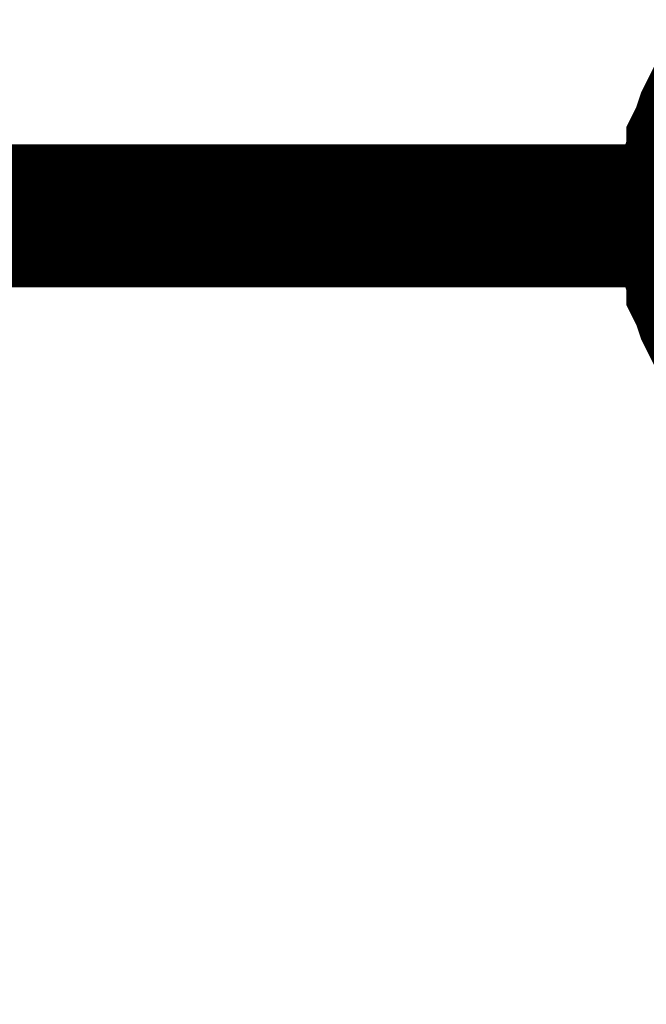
# Model space of a CAD drawing. Header units: inches. Extents: x 0 to 17, y 0 to 11.
# Tile 21 of 48: x 5.875 to 5.9267, y 6.6346 to 6.716. Entities that reach past the tile are written whole.
import ezdxf

# ---------------------------------------------------------------- set-up
doc = ezdxf.new("R2010")
doc.units = ezdxf.units.IN
doc.header["$MEASUREMENT"] = 0
doc.layers.add('Sheet', color=255, linetype='Continuous')

msp = doc.modelspace()

# ---------------------------------------------------------------- linework, layer by layer
at = {"layer": 'Sheet'}
for points in [[(5.930177, 6.699755, 0.0118, 0.0118, 0), (5.930177, 6.700944, 0.0118, 0.0118, 0), (5.930177, 6.701737, 0.0118, 0.0118, 0), (5.930574, 6.702927, 0.0118, 0.0118, 0), (5.930574, 6.70372, 0.0118, 0.0118, 0), (5.93097, 6.704909, 0.0118, 0.0118, 0), (5.93097, 6.705702, 0.0118, 0.0118, 0), (5.931367, 6.706495, 0.0118, 0.0118, 0), (5.931763, 6.707685, 0.0118, 0.0118, 0), (5.93216, 6.708478, 0.0118, 0.0118, 0), (5.932556, 6.70927, 0.0118, 0.0118, 0), (5.932952, 6.710063, 0.0118, 0.0118, 0)], [(5.930177, 6.699755, 0.0118, 0.0118, 0), (5.930177, 6.700944, 0.0118, 0.0118, 0), (5.930177, 6.701737, 0.0118, 0.0118, 0), (5.930574, 6.702927, 0.0118, 0.0118, 0), (5.930574, 6.70372, 0.0118, 0.0118, 0), (5.93097, 6.704909, 0.0118, 0.0118, 0), (5.93097, 6.705702, 0.0118, 0.0118, 0), (5.931367, 6.706495, 0.0118, 0.0118, 0), (5.931763, 6.707685, 0.0118, 0.0118, 0), (5.93216, 6.708478, 0.0118, 0.0118, 0), (5.932556, 6.70927, 0.0118, 0.0118, 0), (5.932952, 6.710063, 0.0118, 0.0118, 0)], [(5.930177, 6.699755, 0.0118, 0.0118, 0), (5.930177, 6.700944, 0.0118, 0.0118, 0), (5.930177, 6.701737, 0.0118, 0.0118, 0), (5.930574, 6.702927, 0.0118, 0.0118, 0), (5.930574, 6.70372, 0.0118, 0.0118, 0), (5.93097, 6.704909, 0.0118, 0.0118, 0), (5.93097, 6.705702, 0.0118, 0.0118, 0), (5.931367, 6.706495, 0.0118, 0.0118, 0), (5.931763, 6.707685, 0.0118, 0.0118, 0), (5.93216, 6.708478, 0.0118, 0.0118, 0), (5.932556, 6.70927, 0.0118, 0.0118, 0), (5.932952, 6.710063, 0.0118, 0.0118, 0)], [(5.930177, 6.699755, 0.0118, 0.0118, 0), (5.930177, 6.700944, 0.0118, 0.0118, 0), (5.930177, 6.701737, 0.0118, 0.0118, 0), (5.930574, 6.702927, 0.0118, 0.0118, 0), (5.930574, 6.70372, 0.0118, 0.0118, 0), (5.93097, 6.704909, 0.0118, 0.0118, 0), (5.93097, 6.705702, 0.0118, 0.0118, 0), (5.931367, 6.706495, 0.0118, 0.0118, 0), (5.931763, 6.707685, 0.0118, 0.0118, 0), (5.93216, 6.708478, 0.0118, 0.0118, 0), (5.932556, 6.70927, 0.0118, 0.0118, 0), (5.932952, 6.710063, 0.0118, 0.0118, 0)], [(5.930177, 6.699755, 0.0118, 0.0118, 0), (5.930177, 6.700944, 0.0118, 0.0118, 0), (5.930177, 6.701737, 0.0118, 0.0118, 0), (5.930574, 6.702927, 0.0118, 0.0118, 0), (5.930574, 6.70372, 0.0118, 0.0118, 0), (5.93097, 6.704909, 0.0118, 0.0118, 0), (5.93097, 6.705702, 0.0118, 0.0118, 0), (5.931367, 6.706495, 0.0118, 0.0118, 0), (5.931763, 6.707685, 0.0118, 0.0118, 0), (5.93216, 6.708478, 0.0118, 0.0118, 0), (5.932556, 6.70927, 0.0118, 0.0118, 0), (5.932952, 6.710063, 0.0118, 0.0118, 0)], [(5.930177, 6.699755, 0.0118, 0.0118, 0), (5.930177, 6.700944, 0.0118, 0.0118, 0), (5.930177, 6.701737, 0.0118, 0.0118, 0), (5.930574, 6.702927, 0.0118, 0.0118, 0), (5.930574, 6.70372, 0.0118, 0.0118, 0), (5.93097, 6.704909, 0.0118, 0.0118, 0), (5.93097, 6.705702, 0.0118, 0.0118, 0), (5.931367, 6.706495, 0.0118, 0.0118, 0), (5.931763, 6.707685, 0.0118, 0.0118, 0), (5.93216, 6.708478, 0.0118, 0.0118, 0), (5.932556, 6.70927, 0.0118, 0.0118, 0), (5.932952, 6.710063, 0.0118, 0.0118, 0)], [(5.950396, 6.699755, 0.0118, 0.0118, 0), (5.600326, 6.699755, 0.0118, 0.0118, 0), (5.600326, 6.549885, 0.0118, 0.0118, 0)], [(5.932952, 6.689446, 0.0118, 0.0118, 0), (5.932556, 6.690239, 0.0118, 0.0118, 0), (5.93216, 6.691032, 0.0118, 0.0118, 0), (5.931763, 6.691825, 0.0118, 0.0118, 0), (5.931367, 6.693015, 0.0118, 0.0118, 0), (5.93097, 6.693808, 0.0118, 0.0118, 0), (5.93097, 6.694601, 0.0118, 0.0118, 0), (5.930574, 6.69579, 0.0118, 0.0118, 0), (5.930574, 6.696583, 0.0118, 0.0118, 0), (5.930177, 6.697772, 0.0118, 0.0118, 0), (5.930177, 6.698565, 0.0118, 0.0118, 0), (5.930177, 6.699755, 0.0118, 0.0118, 0)], [(5.930177, 6.699755, 0.0118, 0.0118, 0), (5.930177, 6.699755, 0.0118, 0.0118, 0)], [(5.932952, 6.689446, 0.0118, 0.0118, 0), (5.932556, 6.690239, 0.0118, 0.0118, 0), (5.93216, 6.691032, 0.0118, 0.0118, 0), (5.931763, 6.691825, 0.0118, 0.0118, 0), (5.931367, 6.693015, 0.0118, 0.0118, 0), (5.93097, 6.693808, 0.0118, 0.0118, 0), (5.93097, 6.694601, 0.0118, 0.0118, 0), (5.930574, 6.69579, 0.0118, 0.0118, 0), (5.930574, 6.696583, 0.0118, 0.0118, 0), (5.930177, 6.697772, 0.0118, 0.0118, 0), (5.930177, 6.698565, 0.0118, 0.0118, 0), (5.930177, 6.699755, 0.0118, 0.0118, 0)], [(5.930177, 6.699755, 0.0118, 0.0118, 0), (5.930177, 6.699755, 0.0118, 0.0118, 0)], [(5.932952, 6.689446, 0.0118, 0.0118, 0), (5.932556, 6.690239, 0.0118, 0.0118, 0), (5.93216, 6.691032, 0.0118, 0.0118, 0), (5.931763, 6.691825, 0.0118, 0.0118, 0), (5.931367, 6.693015, 0.0118, 0.0118, 0), (5.93097, 6.693808, 0.0118, 0.0118, 0), (5.93097, 6.694601, 0.0118, 0.0118, 0), (5.930574, 6.69579, 0.0118, 0.0118, 0), (5.930574, 6.696583, 0.0118, 0.0118, 0), (5.930177, 6.697772, 0.0118, 0.0118, 0), (5.930177, 6.698565, 0.0118, 0.0118, 0), (5.930177, 6.699755, 0.0118, 0.0118, 0)], [(5.930177, 6.699755, 0.0118, 0.0118, 0), (5.930177, 6.699755, 0.0118, 0.0118, 0)], [(5.932952, 6.689446, 0.0118, 0.0118, 0), (5.932556, 6.690239, 0.0118, 0.0118, 0), (5.93216, 6.691032, 0.0118, 0.0118, 0), (5.931763, 6.691825, 0.0118, 0.0118, 0), (5.931367, 6.693015, 0.0118, 0.0118, 0), (5.93097, 6.693808, 0.0118, 0.0118, 0), (5.93097, 6.694601, 0.0118, 0.0118, 0), (5.930574, 6.69579, 0.0118, 0.0118, 0), (5.930574, 6.696583, 0.0118, 0.0118, 0), (5.930177, 6.697772, 0.0118, 0.0118, 0), (5.930177, 6.698565, 0.0118, 0.0118, 0), (5.930177, 6.699755, 0.0118, 0.0118, 0)], [(5.930177, 6.699755, 0.0118, 0.0118, 0), (5.930177, 6.699755, 0.0118, 0.0118, 0)], [(5.932952, 6.689446, 0.0118, 0.0118, 0), (5.932556, 6.690239, 0.0118, 0.0118, 0), (5.93216, 6.691032, 0.0118, 0.0118, 0), (5.931763, 6.691825, 0.0118, 0.0118, 0), (5.931367, 6.693015, 0.0118, 0.0118, 0), (5.93097, 6.693808, 0.0118, 0.0118, 0), (5.93097, 6.694601, 0.0118, 0.0118, 0), (5.930574, 6.69579, 0.0118, 0.0118, 0), (5.930574, 6.696583, 0.0118, 0.0118, 0), (5.930177, 6.697772, 0.0118, 0.0118, 0), (5.930177, 6.698565, 0.0118, 0.0118, 0), (5.930177, 6.699755, 0.0118, 0.0118, 0)], [(5.930177, 6.699755, 0.0118, 0.0118, 0), (5.930177, 6.699755, 0.0118, 0.0118, 0)], [(5.932952, 6.689446, 0.0118, 0.0118, 0), (5.932556, 6.690239, 0.0118, 0.0118, 0), (5.93216, 6.691032, 0.0118, 0.0118, 0), (5.931763, 6.691825, 0.0118, 0.0118, 0), (5.931367, 6.693015, 0.0118, 0.0118, 0), (5.93097, 6.693808, 0.0118, 0.0118, 0), (5.93097, 6.694601, 0.0118, 0.0118, 0), (5.930574, 6.69579, 0.0118, 0.0118, 0), (5.930574, 6.696583, 0.0118, 0.0118, 0), (5.930177, 6.697772, 0.0118, 0.0118, 0), (5.930177, 6.698565, 0.0118, 0.0118, 0), (5.930177, 6.699755, 0.0118, 0.0118, 0)], [(5.930177, 6.699755, 0.0118, 0.0118, 0), (5.930177, 6.699755, 0.0118, 0.0118, 0)]]:
    msp.add_lwpolyline(points, format="xyseb", dxfattribs=at)

doc.saveas('drawing.dxf')
